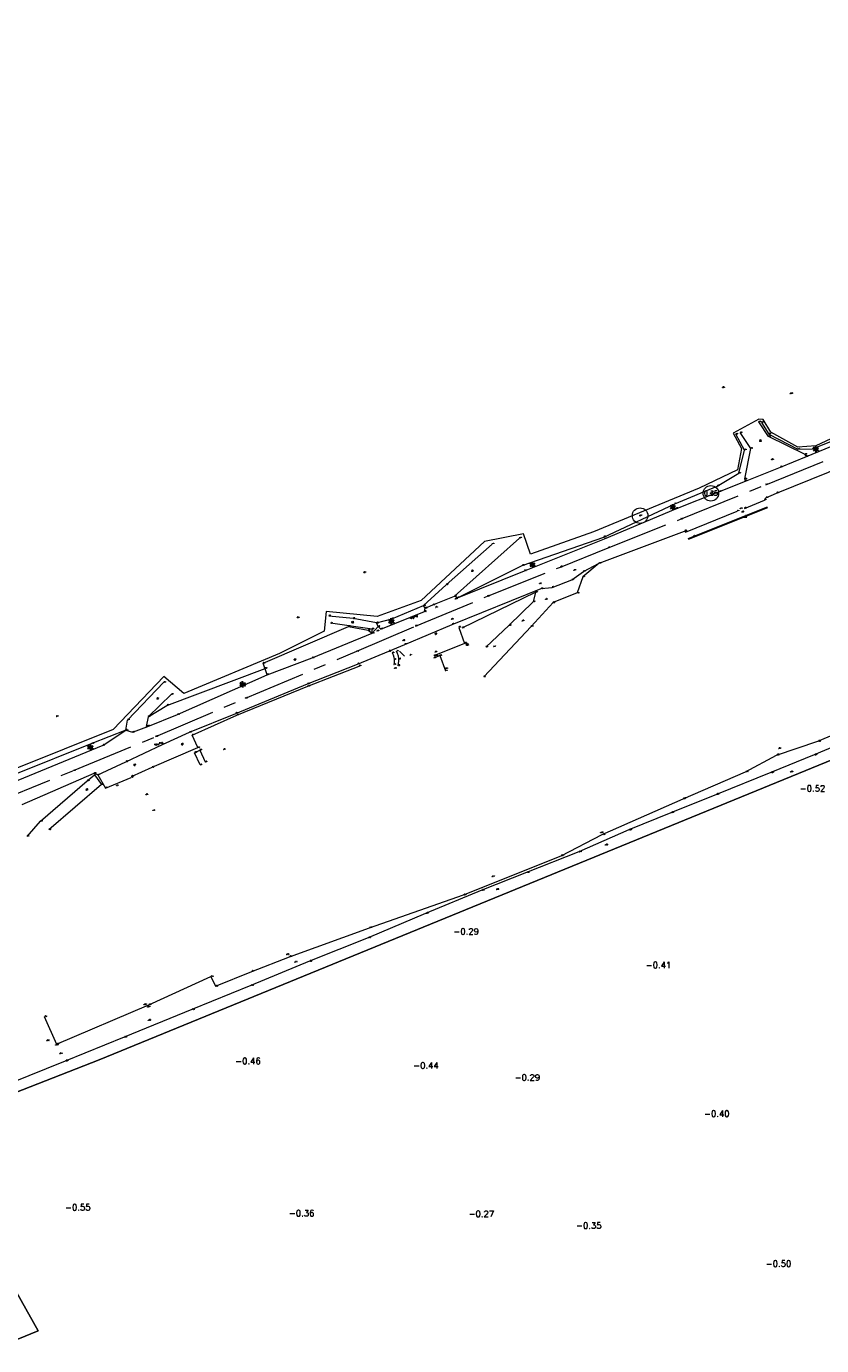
# Model space of a CAD drawing. Header units: metres. Extents: x 102665 to 103901, y 415762 to 419767.
# Tile 84 of 93: x 103405 to 103534, y 419426 to 419639. Entities that reach past the tile are written whole.
import ezdxf
from ezdxf.enums import TextEntityAlignment as Align

# ---------------------------------------------------------------- set-up
doc = ezdxf.new("R2010")
doc.units = ezdxf.units.M
doc.header["$MEASUREMENT"] = 0
doc.linetypes.add('AM-AS', pattern=[16, 10, -2, 2, -2])
for name, color, linetype, lineweight in [('B-BH-OG-TOPOGRAFIE_BEBOUWING-G', 7, 'Continuous', 30), ('B-GV-GR-BOOM-S', 90, 'Continuous', 13), ('B-WE-AM-AS-G', 10, 'AM-AS', 13), ('B-WE-GW-TALUD-G', 90, 'Continuous', 13), ('B-WE-IE-MEUBILAIR_WEGMEUBILAIR-S', 4, 'Continuous', 30), ('B-WE-IE-TERREINAFSCHEIDING_KUNSTMATIG_HEKWERK-G', 20, 'IE-TERREINAFSCHEIDING-KUNSTMATIG', 13), ('DTM 15-11-2017_terristrisch', 3, 'Continuous', 0), ('DTM-Boomdiameter', 96, 'Continuous', 0), ('DTM-Damwand Stuw of Sluis', 165, 'Continuous', 0), ('DTM-Dorpel', 20, 'Continuous', 0), ('DTM-Greppel', 104, 'Continuous', 0), ('DTM-Groentopogrens', 82, 'Continuous', 0), ('DTM-Grondslag', 135, 'Continuous', 0), ('DTM-Hoogtecijfer', 7, 'Continuous', 0), ('DTM-Kant-asfalt', 137, 'Continuous', 0), ('DTM-Meetpunt', 40, 'Continuous', 0), ('DTM-Muur', 11, 'Continuous', 0), ('DTM-Raster', 36, 'Continuous', 0), ('DTM-Trapgrens', 54, 'Continuous', 0), ('DTM-Voetpadgrens', 30, 'Continuous', 0), ('DTM_27-12-2009_terrestrisch', 97, 'Continuous', 0), ('meetpunt', 7, 'Continuous', 0), ('mp', 7, 'Continuous', 0)]:
    doc.layers.add(name, color=color, linetype=linetype, lineweight=lineweight)
doc.styles.add('LBD', font='txt.shx')
doc.styles.add('NLCS-ISO', font='arial.ttf')
doc.styles.add('null', font='NLCS.shx')
doc.styles.get("Standard").update_dxf_attribs({"font": 'txt.shx'})
doc.linetypes.add('IE-TERREINAFSCHEIDING-KUNSTMATIG', pattern='A,4,["R",null,S=0.7500000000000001,R=90,X=0,Y=0],4,-2', length=10)

# ---------------------------------------------------------------- blocks, each defined once
blk = doc.blocks.new('B-SIE-WEG_LICHTMAST-SO_1')
at = {"ltscale": 0.1}
for p, q in [((-1.096064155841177, 0.6328125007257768), (-2.192125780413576, 1.265625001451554)), ((8.349587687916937e-10, 1.265625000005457), (1.669846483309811e-09, 2.53125000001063)), ((1.096064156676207, 0.6328124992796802), (2.192125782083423, 1.26562499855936)), ((-1.096064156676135, -0.6328124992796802), (-2.192125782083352, -1.26562499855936)), ((-8.349587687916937e-10, -1.265625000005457), (-1.669775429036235e-09, -2.53125000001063)), ((1.096064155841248, -0.6328125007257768), (2.192125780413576, -1.265625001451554))]:
    blk.add_line(p, q, dxfattribs=at)
at = {"flags": 128}
for points in [[(-1.162672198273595, 0.4999999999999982), (1.162672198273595, 0.4999999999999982)], [(-1.162672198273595, -0.4999999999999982), (1.162672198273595, -0.4999999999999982)]]:
    blk.add_lwpolyline(points, dxfattribs=at)
at = {"ltscale": 0.1}
blk.add_circle((0, 0), 1.265625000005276, dxfattribs=at)
at = {"style": 'NLCS-ISO'}
blk.add_attdef('TYPE', text='', height=1.8, dxfattribs=at).set_placement((1.669846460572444e-09, 2.53125000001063), align=Align.BOTTOM_CENTER)
blk = doc.blocks.new('MP')
at = {"layer": 'mp', "color": 0, "linetype": 'ByBlock', "lineweight": -2, "elevation": -0.036, "flags": 128}
blk.add_lwpolyline([(-0.005000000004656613, -0.008660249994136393), (-0.01000000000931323, 0), (-0.005000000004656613, 0.008660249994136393), (0.005000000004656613, 0.008660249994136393), (0.01000000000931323, 0), (0.005000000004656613, -0.008660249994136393), (-0.005000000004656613, -0.008660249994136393)], close=True, dxfattribs=at)
blk = doc.blocks.new('SGR-BOOM_01')
at = {"ltscale": 0.1}
h = blk.add_hatch(color=256, dxfattribs=at)
edge = h.paths.add_edge_path()
edge.add_arc((7.366995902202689e-12, -5.115907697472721e-12), 0.15, 0, 360)
for centre, radius in [((0, 0), 2.5), ((7.366995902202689e-12, -5.115907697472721e-12), 0.04499999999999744)]:
    blk.add_circle(centre, radius)
blk.add_circle((7.366995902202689e-12, -5.115907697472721e-12), 0.15, dxfattribs=at)
blk = doc.blocks.new('dorpelhoogte')
at = {"layer": 'DTM-Dorpel', "color": 0, "flags": 128}
for points in [[(0, 0), (-0.4905382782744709, -0.371556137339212)], [(0, 0), (0.4905382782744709, -0.371556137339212)], [(-0.4905382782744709, -0.371556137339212), (0.4905382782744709, -0.371556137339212)]]:
    blk.add_lwpolyline(points, dxfattribs=at)

msp = doc.modelspace()

# ---------------------------------------------------------------- linework, layer by layer
at = {"layer": 'B-BH-OG-TOPOGRAFIE_BEBOUWING-G', "flags": 128}
msp.add_lwpolyline([(103524.846, 419561.022), (103512.061, 419555.892)], dxfattribs=at)
at = {"layer": 'B-WE-AM-AS-G'}
msp.add_polyline3d([(103399.973, 419513.298, 3.943), (103413.075, 419518.615, 3.953), (103426.309, 419524.093, 3.948), (103440.766, 419530.267, 3.959), (103458.708, 419537.836, 3.92), (103468.132, 419541.89, 3.916), (103479.725, 419546.691, 3.961), (103491.481, 419551.401, 3.996), (103499.187, 419554.523, 3.994), (103510.852, 419559.115, 3.952), (103524.554, 419564.654, 3.929), (103538.08, 419570.136, 3.889), (103551.907, 419575.833, 3.837), (103565.013, 419580.962, 3.816), (103570.711, 419583.0410000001, 3.838), (103573.763, 419584.252, 3.838), (103585.251, 419588.973, 3.824), (103595.175, 419593.178, 3.852), (103606.979, 419597.6000000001, 3.79)], dxfattribs=at)
at = {"layer": 'B-WE-GW-TALUD-G', "extrusion": (-0.2052107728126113, 0.5009209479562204, 0.8408131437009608), "elevation": 188929.1189851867, "flags": 128}
msp.add_lwpolyline([(-254783.5851179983, -293447.2552946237), (-254786.1241679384, -293446.9024569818), (-254791.6587012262, -293446.9173187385)], dxfattribs=at)
at = {"layer": 'B-WE-GW-TALUD-G', "extrusion": (0.1248656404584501, -0.3390331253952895, 0.9324511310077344), "elevation": -129316.0207038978, "flags": 128}
msp.add_lwpolyline([(242042.6426571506, 333755.3219769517), (242046.1375692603, 333756.0250013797), (242063.0286691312, 333756.1716954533)], dxfattribs=at)
at = {"layer": 'B-WE-GW-TALUD-G', "extrusion": (0.132335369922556, -0.3242632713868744, 0.9366646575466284), "elevation": -122345.0967994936, "flags": 128}
msp.add_lwpolyline([(254283.746739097, 327216.053004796), (254291.6302067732, 327216.3299676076), (254303.9608735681, 327216.3019345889), (254312.8217315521, 327216.1900585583)], dxfattribs=at)
at = {"layer": 'B-WE-GW-TALUD-G'}
for points in [[(103474.9, 419546.446, 3.847), (103485.353, 419551.649, 3.848), (103498.46, 419556.24, 3.883), (103509.901, 419561.5900000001, 3.767), (103516.734, 419564.461, 3.748), (103520.205, 419566.525, 3.591), (103521.141, 419570.254, 2.868), (103519.769, 419572.82, 2.094999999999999)], [(103497.734, 419552.026, 3.94), (103495.103, 419549.826, 3.687), (103494.199, 419547.238, 3.418), (103490.298, 419545.676, 3.615), (103486.796, 419541.853, 2.43), (103479.146, 419533.722, 0.817)], [(103475.692, 419541.615, 3.855), (103487.495, 419547.344, 3.866), (103487.105, 419545.808, 3.288), (103483.248, 419542.032, 2.240000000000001), (103479.473, 419538.522, 1.288)], [(103421.513, 419525.1010000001, 3.854), (103416.025, 419522.971, 3.882), (103403.725, 419518.022, 3.631), (103395.905, 419514.958, 3.703), (103393.97, 419515.067, 3.685), (103390.616, 419512.576, 3.844), (103389.92, 419511.784, 3.784), (103389.896, 419511.718, 3.797)]]:
    msp.add_polyline3d(points, dxfattribs=at)
at = {"layer": 'B-WE-IE-TERREINAFSCHEIDING_KUNSTMATIG_HEKWERK-G'}
for points in [[(103422.423, 419517.687, 3.628), (103425.723, 419519.14, 3.557), (103433.079, 419522.312, 3.422), (103432.183, 419524.344, 3.741)], [(103408.355, 419478.982, -0.241), (103410.327, 419474.544, -0.513), (103425.206, 419480.892, -0.266), (103435.19, 419485.43, -0.46)]]:
    msp.add_polyline3d(points, dxfattribs=at)
at = {"layer": 'DTM 15-11-2017_terristrisch'}
for points in [[(103226.1781359, 419381.6743332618, 0), (103234.990889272, 419376.2029653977, 0), (103248.1919563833, 419377.5040295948, 0), (103297.8253126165, 419395.9166649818, 0), (103330.0346066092, 419407.8654436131, 0), (103335.4570462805, 419400.9806051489, 0), (103345.4622719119, 419403.0168862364, 0), (103407.3761420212, 419428.3365870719, 0), (103392.1334040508, 419455.4658353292, 0), (103389.0204466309, 419461.0063225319, 0), (103417.2070605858, 419472.0406646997, 0), (103542.280515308, 419523.2362620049, 0), (103581.8801701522, 419539.4453607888, 0), (103586.4090883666, 419538.8536236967, 0), (103589.8089062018, 419537.4067836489, 0), (103593.0387331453, 419534.5982117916, 0), (103595.5083512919, 419532.4506973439, 0), (103598.7334280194, 419530.9385575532, 0), (103601.6232731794, 419530.5981246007, 0), (103611.227758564, 419536.5557012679, 0), (103611.227758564, 419539.7047060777, 0), (103590.4198109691, 419577.8823999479, 0), (103621.7423701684, 419591.6646972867, 0), (103623.9921561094, 419609.5092527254, 0)], [(103542.1010470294, 419575.3283405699, 0), (103532.6350000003, 419570.91025, 3.671), (103529.7029248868, 419570.7218261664, 4.658206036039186), (103525.3749185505, 419573.1147819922, 6.057854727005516), (103524.1220410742, 419575.1792150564, 6.650871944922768), (103523.4400951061, 419575.2268558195, 6.747757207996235), (103519.3114970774, 419572.9517612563, 7.308994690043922), (103520.655537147, 419570.5127412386, 7.308994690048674), (103520.0053374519, 419567.0601868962, 7.308994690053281), (103513.8214851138, 419564.1005044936, 7.30899469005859), (103496.80851913, 419557.0521528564, 7.308994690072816), (103486.6978555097, 419553.456981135, 7.308994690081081), (103485.5206341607, 419556.7676683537, 7.308994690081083), (103479.2668250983, 419555.4995788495, 7.308994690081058), (103469.0673715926, 419546.0160894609, 7.308994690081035), (103461.9975718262, 419543.450683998, 7.308994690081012), (103453.7408713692, 419544.2288164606, 7.308994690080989), (103453.4451504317, 419541.090945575, 7.308994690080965), (103446.2612721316, 419537.4687906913, 7.308994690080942), (103430.8345987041, 419531.0309603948, 7.308994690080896), (103427.6098671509, 419533.7556181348, 7.308994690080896), (103419.4823944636, 419525.223517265, 7.308994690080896), (103395.7079540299, 419515.7065924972, 7.308994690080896)]]:
    msp.add_polyline3d(points, dxfattribs=at)
at = {"layer": 'DTM-Damwand Stuw of Sluis', "extrusion": (-0.00236365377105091, -0.00165560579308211, 0.9999958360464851), "elevation": -935.3259886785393, "flags": 128}
msp.add_lwpolyline([(103474.8270460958, 419540.7124562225), (103475.788038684, 419538.1324526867), (103470.8330170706, 419536.1464499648)], dxfattribs=at)
at = {"layer": 'DTM-Damwand Stuw of Sluis', "extrusion": (-0.003763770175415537, 0.003717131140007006, 0.9999860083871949), "elevation": 1174.058493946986, "flags": 128}
msp.add_lwpolyline([(103465.6682219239, 419535.5882556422), (103464.8612050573, 419536.3852611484)], dxfattribs=at)
at = {"layer": 'DTM-Greppel'}
msp.add_polyline3d([(103540.305, 419524.462, -0.66), (103532.38, 419521.14, -0.67), (103525.4, 419518.296, -0.6870000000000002), (103516.602, 419514.784, -0.647), (103509.289, 419511.823, -0.5880000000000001), (103502.532, 419509.05, -0.551), (103494.45, 419505.516, -0.526), (103486.038, 419502.185, -0.482), (103478.834, 419499.327, -0.464), (103469.78, 419495.599, -0.529), (103460.504, 419491.674, -0.54), (103451.053, 419487.89, -0.564), (103441.63, 419483.975, -0.5920000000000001), (103432.128, 419480.113, -0.636), (103421.215, 419475.6550000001, -0.638), (103411.751, 419471.8290000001, -0.649), (103402.83, 419468.232, -0.66)], dxfattribs=at)
at = {"layer": 'DTM-Groentopogrens'}
msp.add_polyline3d([(103435.19, 419485.43, -0.46), (103435.919, 419483.873, -0.1), (103441.779, 419486.263, -0.373), (103447.835, 419488.623, -0.334), (103460.741, 419493.306, -0.332), (103475.861, 419498.577, -0.328), (103491.616, 419504.908, -0.27), (103498.23, 419508.297, -0.233), (103511.239, 419514.072, -0.448), (103521.314, 419518.436, -0.463), (103526.311, 419521.113, -0.5550000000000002), (103532.975, 419523.339, -0.504), (103548.191, 419529.751, -0.386), (103560.956, 419535.01, -0.481)], dxfattribs=at)
at = {"layer": 'DTM-Kant-asfalt'}
for points in [[(103524.372, 419562.1770000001, 3.908), (103524.599, 419562.556, 3.89), (103526.317, 419563.3290000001, 3.887), (103534.685, 419566.689, 3.873), (103536.398, 419567.521, 3.876), (103547.082, 419571.751, 3.814), (103555.782, 419575.419, 3.816), (103564.575, 419578.821, 3.771)], [(103403.243, 419516.712, 3.892), (103417.829, 419522.7150000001, 3.918), (103421.513, 419525.1010000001, 3.854), (103422.559, 419524.799, 3.9), (103425.022, 419525.736, 3.879), (103429.828, 419527.6550000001, 3.924), (103444.249, 419534.063, 3.926), (103451.522, 419536.769, 3.903), (103461.184, 419540.745, 3.848), (103462.138, 419541.8290000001, 3.759), (103462.576, 419541.422, 3.864), (103469.583, 419544.217, 3.862), (103469.698, 419544.777, 3.846), (103470.956, 419545.304, 3.842), (103474.455, 419546.707, 3.723), (103474.9, 419546.446, 3.847), (103485.686, 419550.801, 3.899), (103498.584, 419555.948, 3.949), (103510.098, 419560.794, 3.88), (103517.108, 419563.573, 3.863), (103521.276, 419565.2640000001, 3.87), (103526.932, 419567.509, 3.844), (103531.113, 419569.219, 3.829), (103538.06, 419572.034, 3.803)], [(103404.815, 419513.159, 3.847), (103416.397, 419518.184, 3.914), (103416.986, 419517.931, 3.792), (103421.521, 419520.042, 3.815), (103427.414, 419522.831, 3.868), (103431.771, 419524.787, 3.902), (103439.197, 419527.827, 3.892), (103450.759, 419532.587, 3.855), (103458.831, 419535.778, 3.842), (103463.882, 419537.843, 3.818), (103466.413, 419538.945, 3.792), (103474.054, 419542.159, 3.853), (103488.394, 419547.922, 3.922), (103490.148, 419548.119, 3.851), (103493.318, 419549.347, 3.83), (103495.202, 419550.699, 3.926), (103497.734, 419552.026, 3.94), (103511.495, 419557.21, 3.878), (103511.639, 419557.022, 3.831)]]:
    msp.add_polyline3d(points, dxfattribs=at)
at = {"layer": 'DTM-Muur', "extrusion": (-0.01241239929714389, -0.005025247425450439, 0.9999103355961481), "elevation": -3389.481942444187, "flags": 128}
msp.add_lwpolyline([(103513.1917882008, 419549.1245084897), (103516.4451209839, 419550.4415251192)], dxfattribs=at)
at = {"layer": 'DTM-Muur', "extrusion": (-0.007740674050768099, -0.003160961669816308, 0.9999650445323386), "elevation": -2123.62265671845, "flags": 128}
msp.add_lwpolyline([(103508.5674702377, 419552.4053318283), (103516.8718020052, 419555.7963487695)], dxfattribs=at)
at = {"layer": 'DTM-Raster', "color": 36}
msp.add_polyline3d([(103523.85, 419574.703, 2.159), (103525.072, 419572.832, 2.736000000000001), (103529.735, 419570.398, 3.481), (103532.101, 419570.439, 3.697), (103543.316, 419574.97, 3.581), (103542.847, 419576.576, 2.8)], dxfattribs=at)
at = {"layer": 'DTM-Trapgrens', "extrusion": (0.2048546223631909, -0.5365938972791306, 0.8185973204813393), "elevation": -203921.0784039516, "flags": 128}
msp.add_lwpolyline([(246298.6442289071, 290638.1779986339), (246299.6349247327, 290638.1867038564), (246299.6244730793, 290634.991887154)], dxfattribs=at)
at = {"layer": 'DTM-Trapgrens'}
for points in [[(103464.393, 419537.577, 3.78), (103464.5516165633, 419537.2385874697, 3.611666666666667), (103464.6610095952, 419536.8812145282, 3.443333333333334), (103464.719, 419536.512, 3.275), (103464.7281886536, 419536.2402223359, 3.111333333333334), (103464.7094561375, 419535.9689353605, 2.947666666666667), (103464.663, 419535.701, 2.784), (103464.663, 419535.701, 2.784)], [(103465.357, 419535.51, 2.8), (103465.4282856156, 419535.8742016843, 2.954), (103465.4594094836, 419536.2440067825, 3.108), (103465.45, 419536.615, 3.262), (103465.3883050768, 419537.0418260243, 3.432), (103465.2730187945, 419537.4573928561, 3.602), (103465.106, 419537.855, 3.772)], [(103433.474, 419519.527, 2.456), (103432.575, 419521.493, 3.68), (103433.414, 419521.9160000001, 3.688), (103434.265, 419520.01, 2.583000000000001)]]:
    msp.add_polyline3d(points, dxfattribs=at)
at = {"layer": 'DTM-Voetpadgrens', "extrusion": (0.1285588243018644, 0.1150819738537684, 0.9850019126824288), "elevation": 61588.48460760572, "flags": 128}
msp.add_lwpolyline([(243581.50955166, -351569.7782435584), (243581.5095516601, -351584.023933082)], dxfattribs=at)
at = {"layer": 'DTM-Voetpadgrens', "extrusion": (0.286398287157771, -0.01435357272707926, 0.9580031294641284), "elevation": 23601.75227448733, "flags": 128}
msp.add_lwpolyline([(424175.9497583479, -78835.52924475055), (424177.618043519, -78835.70012069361), (424183.9882882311, -78841.5029282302)], dxfattribs=at)
at = {"layer": 'DTM-Voetpadgrens', "extrusion": (0.2209283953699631, 0.1219507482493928, 0.9676356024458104), "elevation": 74014.71780357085, "flags": 128}
msp.add_lwpolyline([(317307.4964339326, -283798.3153143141), (317306.1652395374, -283793.0726295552), (317304.9302457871, -283792.0423211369)], dxfattribs=at)
at = {"layer": 'DTM-Voetpadgrens', "extrusion": (0.01488721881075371, -0.08508610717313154, 0.9962623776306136), "elevation": -34151.77851184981, "flags": 128}
msp.add_lwpolyline([(174172.6713200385, 393938.9597741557), (174173.527583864, 393936.6328108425), (174177.8847353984, 393937.6284269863)], dxfattribs=at)
at = {"layer": 'DTM-Voetpadgrens'}
for points in [[(103531.113, 419569.219, 3.829), (103530.912, 419569.556, 3.756), (103525.024, 419572.418, 2.804), (103523.421, 419574.772, 2.178)], [(103521.276, 419565.2640000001, 3.87), (103521.179, 419565.594, 3.807), (103522.147, 419570.505, 2.896), (103520.455, 419573.059, 2.239)], [(103469.698, 419544.777, 3.846), (103469.46, 419545.188, 3.798), (103473.09, 419548.546, 3.564), (103480.504, 419555.105, 1.773)], [(103444.249, 419534.063, 3.926), (103443.594, 419535.912, 3.941), (103457.34, 419541.8020000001, 3.857), (103460.526, 419541.216, 3.883), (103461.184, 419540.745, 3.848), (103461.145, 419541.399, 3.678), (103454.474, 419542.346, 1.694)], [(103462.138, 419541.8290000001, 3.759), (103461.882, 419542.391, 3.615), (103458.094, 419543.103, 2.497), (103454.173, 419543.51, 1.559)], [(103405.605, 419508.019, 1.15), (103407.746, 419510.451, 1.447), (103415.283, 419516.9650000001, 3.449), (103416.452, 419517.951, 3.771), (103417.588, 419516.363, 3.589), (103409.112, 419509.087, 1.318)]]:
    msp.add_polyline3d(points, dxfattribs=at)
at = {"layer": 'DTM_27-12-2009_terrestrisch'}
for points in [[(103781.8674046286, 419662.0614289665, 0), (103647.7619839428, 419603.0956102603, 0), (103652.0288432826, 419619.4417904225, 0), (103641.9488110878, 419615.5205477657, 0), (103642.9870553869, 419629.4558635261, 0), (103642.2766083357, 419631.5648387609, 0), (103629.6475763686, 419631.8583342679, 0), (103627.8428580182, 419615.5498080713, 0), (103624.4292827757, 419612.9763963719, 0), (103621.7423701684, 419591.6646972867, 0), (103590.4198109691, 419577.8823999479, 0), (103611.227758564, 419539.7047060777, 0), (103611.227758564, 419536.5557012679, 0), (103601.6232731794, 419530.5981246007, 0), (103598.7334280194, 419530.9385575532, 0), (103595.5083512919, 419532.4506973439, 0), (103593.0387331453, 419534.5982117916, 0), (103589.8089062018, 419537.4067836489, 0), (103586.4090883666, 419538.8536236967, 0), (103581.8801701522, 419539.4453607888, 0), (103542.280515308, 419523.2362620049, 0), (103417.2070605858, 419472.0406646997, 0), (103389.0204466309, 419461.0063225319, 0)], [(103392.1334040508, 419455.4658353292, 0), (103407.3761420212, 419428.3365870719, 0), (103345.4622719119, 419403.0168862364, 0)]]:
    msp.add_polyline3d(points, dxfattribs=at)

# ---------------------------------------------------------------- block references
at = {"layer": 'B-GV-GR-BOOM-S', "xscale": 0.5, "yscale": 0.5, "zscale": 0.5}
for p in [(103515.721, 419563.29, 3.777), (103504.323, 419559.69, 3.866)]:
    msp.add_blockref('SGR-BOOM_01', p, dxfattribs=at)
at = {"layer": 'B-WE-IE-MEUBILAIR_WEGMEUBILAIR-S', "xscale": 0.2, "yscale": 0.2, "zscale": 0.2}
for p in [(103532.635, 419570.404, 3.671), (103509.587, 419561.053, 3.888), (103486.999, 419551.759, 3.925), (103464.254, 419542.643, 3.792), (103440.307, 419532.498, 3.961), (103415.78, 419522.369, 3.932)]:
    msp.add_blockref('B-SIE-WEG_LICHTMAST-SO_1', p, dxfattribs=at)
at = {"layer": 'DTM-Dorpel', "xscale": 0.5, "yscale": 0.5, "zscale": 0.5}
msp.add_blockref('dorpelhoogte', (103521.266, 419559.603, 3.494), dxfattribs=at)
at = {"layer": 'DTM-Grondslag', "xscale": 2.5, "yscale": 2.5, "zscale": 2.5}
for p in [(103467.923, 419543.324, 3.895), (103426.82, 419522.899, 3.904)]:
    msp.add_blockref('MP', p, dxfattribs=at)
at = {"layer": 'DTM-Meetpunt', "xscale": 2.5, "yscale": 2.5, "zscale": 2.5}
for p in [(103517.621, 419580.285, 0.531), (103528.479, 419579.353, -0.048), (103525.509, 419568.716, 3.628), (103520.479, 419560.821, 3.906), (103520.738, 419560.266, 3.363), (103512.93, 419556.379, 3.315), (103493.663, 419550.872, 3.972), (103459.841, 419550.5030000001, 0.27), (103488.129, 419548.713, 3.961), (103471.393, 419544.893, 3.893), (103474.549, 419546.245, 3.845), (103489.098, 419546.201, 3.634), (103449.114, 419543.24, 0.431), (103473.935, 419542.985, 3.887), (103485.327, 419542.732, 2.552), (103461.965, 419541.11, 3.876), (103466.132, 419539.532, 3.86), (103476.321, 419538.962, 3.997), (103476.399, 419538.799, 2.275), (103480.755, 419538.569, 1.373), (103467.264, 419537.211, 3.711), (103471.284, 419537.691, 3.827), (103471.423, 419537.116, 3.977), (103464.778, 419535.098, 2.717), (103473.036, 419535.02, 0.9680000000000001), (103410.304, 419527.33, 0.381), (103437.205, 419522.008, 1.658), (103526.618, 419522.176, -0.49), (103528.536, 419518.383, -0.5520000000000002), (103420.019, 419516.199, 2.713), (103424.745, 419514.74, 2.533), (103425.847, 419512.1770000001, 1.784), (103497.959, 419508.597, -0.319), (103498.735, 419506.63, -0.463), (103480.488, 419501.521, -0.172), (103481.15, 419499.4540000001, -0.397), (103447.362, 419488.982, -0.207), (103448.713, 419487.755, -0.302), (103424.416, 419480.913, -0.394), (103424.995, 419480.528, -0.308), (103425.123, 419478.394, -0.398), (103408.762, 419475.108, -0.459), (103410.199, 419474.39, -0.515), (103410.861, 419473.021, -0.437)]:
    msp.add_blockref('MP', p, dxfattribs=at)
at = {"layer": 'meetpunt', "xscale": 0.5, "yscale": 0.5, "zscale": 0.5}
for p in [(103523.558, 419571.747, 2.816), (103477.153, 419550.794, 2.819), (103457.905, 419542.497, 2.558), (103471.281, 419540.631, 3.852), (103448.6, 419536.494, 3.928), (103426.476, 419530.2260000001, 2.805), (103430.439, 419522.842, 3.684), (103422.764, 419519.517, 3.752), (103415.068, 419515.554, 3.162)]:
    msp.add_blockref('MP', p, dxfattribs=at)

# ---------------------------------------------------------------- texts
at = {"layer": 'B-GV-GR-BOOM-S'}
for s, p in [('3.78', (103515.721, 419563.29)), ('3.87', (103504.323, 419559.69))]:
    msp.add_text(s, height=0.1, dxfattribs=at).set_placement(p, align=Align.BOTTOM_LEFT)
at = {"layer": 'B-WE-AM-AS-G'}
for s, p in [('3.93', (103524.554, 419564.654)), ('3.95', (103510.852, 419559.115)), ('3.99', (103499.187, 419554.523)), ('4.00', (103491.481, 419551.401)), ('3.96', (103479.725, 419546.691)), ('3.92', (103468.132, 419541.89)), ('3.92', (103458.708, 419537.836)), ('3.96', (103440.766, 419530.267)), ('3.95', (103426.309, 419524.093)), ('3.95', (103413.075, 419518.615))]:
    msp.add_text(s, height=0.1, dxfattribs=at).set_placement(p, align=Align.BOTTOM_LEFT)
at = {"layer": 'B-WE-GW-TALUD-G'}
for s, p in [('2.10', (103519.769, 419572.82)), ('2.87', (103521.141, 419570.254)), ('3.59', (103520.205, 419566.525)), ('3.75', (103516.734, 419564.461)), ('3.77', (103509.901, 419561.59)), ('3.88', (103498.46, 419556.24)), ('3.85', (103485.353, 419551.649)), ('3.94', (103497.734, 419552.026)), ('3.69', (103495.103, 419549.826)), ('3.85', (103474.9, 419546.446)), ('3.87', (103487.495, 419547.344)), ('3.42', (103494.199, 419547.238)), ('3.80', (103469.46, 419545.188)), ('3.29', (103487.105, 419545.808)), ('3.62', (103490.298, 419545.676)), ('3.62', (103461.882, 419542.391)), ('3.81', (103464.344, 419543.079)), ('3.86', (103475.692, 419541.615)), ('2.24', (103483.248, 419542.032)), ('2.43', (103486.796, 419541.853)), ('1.29', (103479.473, 419538.522)), ('3.94', (103443.927, 419535.075)), ('3.79', (103459.054, 419535.449)), ('0.82', (103479.146, 419533.722)), ('3.83', (103450.81, 419532.199)), ('3.89', (103428.124, 419529.109)), ('3.84', (103439.384, 419527.563)), ('3.85', (103421.513, 419525.101)), ('3.88', (103416.025, 419522.971))]:
    msp.add_text(s, height=0.1, dxfattribs=at).set_placement(p, align=Align.BOTTOM_LEFT)
at = {"layer": 'B-WE-IE-MEUBILAIR_WEGMEUBILAIR-S'}
for s, p in [('3.67', (103532.635, 419570.404)), ('3.89', (103509.587, 419561.053)), ('3.93', (103486.999, 419551.759)), ('3.79', (103464.254, 419542.643)), ('3.96', (103440.307, 419532.498)), ('3.93', (103415.78, 419522.369))]:
    msp.add_text(s, height=0.1, dxfattribs=at).set_placement(p, align=Align.BOTTOM_LEFT)
at = {"layer": 'B-WE-IE-TERREINAFSCHEIDING_KUNSTMATIG_HEKWERK-G'}
for s, p in [('3.74', (103432.183, 419524.344)), ('3.42', (103433.079, 419522.312)), ('3.56', (103425.723, 419519.14)), ('3.63', (103422.423, 419517.687)), ('-0.46', (103435.19, 419485.43)), ('-0.27', (103425.206, 419480.892)), ('-0.24', (103408.355, 419478.982)), ('-0.51', (103410.327, 419474.544))]:
    msp.add_text(s, height=0.1, dxfattribs=at).set_placement(p, align=Align.BOTTOM_LEFT)
at = {"layer": 'DTM-Boomdiameter', "style": 'LBD'}
msp.add_text('0.35', height=0.75, dxfattribs=at).set_placement((103515.721, 419563.29, 3.777), align=Align.MIDDLE_CENTER)
at = {"layer": 'DTM-Damwand Stuw of Sluis'}
for s, p in [('3.85', (103475.107, 419541.686)), ('3.85', (103476.068, 419539.106)), ('3.83', (103471.113, 419537.12))]:
    msp.add_text(s, height=0.1, dxfattribs=at).set_placement(p, align=Align.BOTTOM_LEFT)
at = {"layer": 'DTM-Dorpel'}
msp.add_text('3.49', height=0.1, dxfattribs=at).set_placement((103521.266, 419559.603), align=Align.BOTTOM_LEFT)
at = {"layer": 'DTM-Greppel'}
for s, p in [('-0.67', (103532.38, 419521.14)), ('-0.69', (103525.4, 419518.296)), ('-0.65', (103516.602, 419514.784)), ('-0.59', (103509.289, 419511.823)), ('-0.55', (103502.532, 419509.05)), ('-0.53', (103494.45, 419505.516)), ('-0.48', (103486.038, 419502.185)), ('-0.46', (103478.834, 419499.327)), ('-0.53', (103469.78, 419495.599)), ('-0.54', (103460.504, 419491.674)), ('-0.56', (103451.053, 419487.89)), ('-0.59', (103441.63, 419483.975)), ('-0.64', (103432.128, 419480.113)), ('-0.64', (103421.215, 419475.655)), ('-0.65', (103411.751, 419471.829))]:
    msp.add_text(s, height=0.1, dxfattribs=at).set_placement(p, align=Align.BOTTOM_LEFT)
at = {"layer": 'DTM-Groentopogrens'}
for s, p in [('-0.50', (103532.975, 419523.339)), ('-0.56', (103526.311, 419521.113)), ('-0.46', (103521.314, 419518.436)), ('-0.45', (103511.239, 419514.072)), ('-0.23', (103498.23, 419508.297)), ('-0.27', (103491.616, 419504.908)), ('-0.33', (103475.861, 419498.577)), ('-0.33', (103460.741, 419493.306)), ('-0.33', (103447.835, 419488.623)), ('-0.37', (103441.779, 419486.263)), ('-0.10', (103435.919, 419483.873))]:
    msp.add_text(s, height=0.1, dxfattribs=at).set_placement(p, align=Align.BOTTOM_LEFT)
at = {"layer": 'DTM-Grondslag'}
for s, p in [('9010', (103467.923, 419543.324)), ('9011', (103426.82, 419522.899))]:
    msp.add_text(s, height=0.2, dxfattribs=at).set_placement(p, align=Align.TOP_RIGHT)
for p in [(103467.923, 419543.324), (103426.82, 419522.899)]:
    msp.add_text('3.90', height=0.2, dxfattribs=at).set_placement(p, align=Align.BOTTOM_LEFT)
at = {"layer": 'DTM-Hoogtecijfer'}
for s, p in [('0.53', (103517.621, 419580.285)), ('-0.05', (103528.479, 419579.353)), ('2.82', (103523.558, 419571.747)), ('3.63', (103525.509, 419568.716)), ('3.91', (103520.479, 419560.821)), ('3.36', (103520.738, 419560.266)), ('3.32', (103512.93, 419556.379)), ('2.82', (103477.153, 419550.794)), ('3.97', (103493.663, 419550.872)), ('0.27', (103459.841, 419550.503)), ('3.96', (103488.129, 419548.713)), ('3.89', (103471.393, 419544.893)), ('3.85', (103474.549, 419546.245)), ('3.63', (103489.098, 419546.201)), ('0.43', (103449.114, 419543.24)), ('2.56', (103457.905, 419542.497)), ('3.89', (103473.935, 419542.985)), ('2.55', (103485.327, 419542.732)), ('3.88', (103461.965, 419541.11)), ('3.85', (103471.281, 419540.631)), ('3.86', (103466.132, 419539.532)), ('4.00', (103476.321, 419538.962)), ('2.28', (103476.399, 419538.799)), ('1.37', (103480.755, 419538.569)), ('3.93', (103448.6, 419536.494)), ('3.71', (103467.264, 419537.211)), ('3.83', (103471.284, 419537.691)), ('3.98', (103471.423, 419537.116)), ('2.72', (103464.778, 419535.098)), ('0.97', (103473.036, 419535.02)), ('2.81', (103426.476, 419530.226)), ('0.38', (103410.304, 419527.33)), ('3.68', (103430.439, 419522.842)), ('1.66', (103437.205, 419522.008)), ('-0.49', (103526.618, 419522.176)), ('3.75', (103422.764, 419519.517)), ('-0.55', (103528.536, 419518.383)), ('3.16', (103415.068, 419515.554)), ('2.71', (103420.019, 419516.199)), ('2.53', (103424.745, 419514.74)), ('1.78', (103425.847, 419512.177)), ('-0.32', (103497.959, 419508.597)), ('-0.46', (103498.735, 419506.63)), ('-0.17', (103480.488, 419501.521)), ('-0.40', (103481.15, 419499.454)), ('-0.21', (103447.362, 419488.982)), ('-0.30', (103448.713, 419487.755)), ('-0.39', (103424.416, 419480.913)), ('-0.31', (103424.995, 419480.528)), ('-0.40', (103425.123, 419478.394)), ('-0.46', (103408.762, 419475.108)), ('-0.52', (103410.199, 419474.39)), ('-0.44', (103410.861, 419473.021))]:
    msp.add_text(s, height=0.1, dxfattribs=at).set_placement(p, align=Align.BOTTOM_LEFT)
for s, p in [('BSS', (103523.558, 419571.747)), ('BSS', (103477.153, 419550.794)), ('GSS', (103457.905, 419542.497)), ('GRK', (103471.281, 419540.631)), ('TEG', (103448.6, 419536.4940000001)), ('BSS', (103426.476, 419530.2260000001)), ('TEG', (103430.439, 419522.8420000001)), ('TEG', (103422.764, 419519.517)), ('GSS', (103415.068, 419515.5540000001))]:
    msp.add_text(s, height=0.1, dxfattribs=at).set_placement(p, align=Align.TOP_LEFT)
at = {"layer": 'DTM-Hoogtecijfer', "linetype": 'Continuous', "lineweight": 0}
for s, p in [('-0.52', (103530.0395778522, 419515.2339653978)), ('-0.29', (103474.2515778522, 419492.1929653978)), ('-0.41', (103505.2335778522, 419486.7969653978)), ('-0.46', (103439.1145778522, 419471.3239653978)), ('-0.44', (103467.7905778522, 419470.6039653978)), ('-0.29', (103484.1155778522, 419468.6699653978)), ('-0.40', (103514.6215778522, 419462.8439653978)), ('-0.55', (103411.7085778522, 419447.7649653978)), ('-0.36', (103447.7555778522, 419446.8079653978)), ('-0.27', (103476.7045778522, 419446.7019653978)), ('-0.35', (103494.0125778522, 419444.8209653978)), ('-0.50', (103524.5675778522, 419438.6829653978))]:
    msp.add_text(s, height=1, dxfattribs=at).set_placement(p)
at = {"layer": 'DTM-Kant-asfalt'}
for s, p in [('3.84', (103526.932, 419567.509)), ('3.86', (103517.108, 419563.573)), ('3.89', (103524.599, 419562.556)), ('3.89', (103526.317, 419563.329)), ('3.88', (103510.098, 419560.794)), ('3.88', (103511.495, 419557.21)), ('3.95', (103498.584, 419555.948)), ('3.90', (103485.686, 419550.801)), ('3.93', (103495.202, 419550.699)), ('3.83', (103493.318, 419549.347)), ('3.92', (103488.394, 419547.922)), ('3.85', (103490.148, 419548.119)), ('3.84', (103470.956, 419545.304)), ('3.86', (103469.583, 419544.217)), ('3.85', (103461.184, 419540.745)), ('3.86', (103462.576, 419541.422)), ('3.85', (103474.054, 419542.159)), ('3.79', (103466.413, 419538.945)), ('3.90', (103451.522, 419536.769)), ('3.82', (103463.882, 419537.843)), ('3.84', (103458.831, 419535.778)), ('3.86', (103450.759, 419532.587)), ('3.92', (103429.828, 419527.655)), ('3.89', (103439.197, 419527.827)), ('3.88', (103425.022, 419525.736)), ('3.90', (103422.559, 419524.799)), ('3.90', (103431.771, 419524.787)), ('3.92', (103417.829, 419522.715)), ('3.87', (103427.414, 419522.831)), ('3.82', (103421.521, 419520.042)), ('3.91', (103416.397, 419518.184))]:
    msp.add_text(s, height=0.1, dxfattribs=at).set_placement(p, align=Align.BOTTOM_LEFT)
at = {"layer": 'DTM-Muur'}
for s, p in [('3.91', (103524.372, 419562.177)), ('3.91', (103519.943, 419560.413)), ('3.86', (103521.119, 419560.86)), ('3.83', (103511.639, 419557.022))]:
    msp.add_text(s, height=0.1, dxfattribs=at).set_placement(p, align=Align.BOTTOM_LEFT)
at = {"layer": 'DTM-Raster', "color": 36}
for s, p in [('2.16', (103523.85, 419574.703)), ('2.74', (103525.072, 419572.832)), ('3.48', (103529.735, 419570.398)), ('3.70', (103532.101, 419570.439))]:
    msp.add_text(s, height=0.1, dxfattribs=at).set_placement(p, align=Align.BOTTOM_LEFT)
at = {"layer": 'DTM-Trapgrens'}
for s, p in [('3.78', (103464.393, 419537.577)), ('3.28', (103464.719, 419536.512)), ('3.77', (103465.106, 419537.855)), ('3.26', (103465.45, 419536.615)), ('3.98', (103471.127, 419536.774)), ('3.98', (103472.05, 419537.134)), ('2.78', (103464.663, 419535.701)), ('2.80', (103465.357, 419535.51)), ('2.15', (103472.973, 419534.687)), ('3.68', (103432.575, 419521.493)), ('3.69', (103433.414, 419521.916)), ('2.46', (103433.474, 419519.527)), ('2.58', (103434.265, 419520.01))]:
    msp.add_text(s, height=0.1, dxfattribs=at).set_placement(p, align=Align.BOTTOM_LEFT)
at = {"layer": 'DTM-Voetpadgrens'}
for s, p in [('2.18', (103523.421, 419574.772)), ('2.24', (103520.455, 419573.059)), ('2.80', (103525.024, 419572.418)), ('2.90', (103522.147, 419570.505)), ('3.76', (103530.912, 419569.556)), ('3.83', (103531.113, 419569.219)), ('3.81', (103521.179, 419565.594)), ('3.87', (103521.276, 419565.264)), ('1.77', (103480.504, 419555.105)), ('1.27', (103484.91, 419556.066)), ('3.56', (103473.09, 419548.546)), ('3.72', (103474.455, 419546.707)), ('3.85', (103469.698, 419544.777)), ('1.56', (103454.173, 419543.51)), ('1.69', (103454.474, 419542.346)), ('2.50', (103458.094, 419543.103)), ('3.86', (103457.34, 419541.802)), ('3.88', (103460.526, 419541.216)), ('3.68', (103461.145, 419541.399)), ('3.76', (103462.138, 419541.829)), ('3.94', (103443.594, 419535.912)), ('3.93', (103444.249, 419534.063)), ('2.14', (103427.631, 419532.843)), ('2.31', (103428.869, 419530.903)), ('3.81', (103421.76, 419526.759)), ('3.89', (103424.795, 419525.723)), ('3.63', (103425.071, 419527.286)), ('3.45', (103415.283, 419516.965)), ('3.77', (103416.452, 419517.951)), ('3.79', (103416.986, 419517.931)), ('3.68', (103422.35, 419517.523)), ('3.59', (103417.588, 419516.363)), ('3.59', (103418.229, 419515.795)), ('1.45', (103407.746, 419510.451)), ('1.32', (103409.112, 419509.087)), ('1.15', (103405.605, 419508.019))]:
    msp.add_text(s, height=0.1, dxfattribs=at).set_placement(p, align=Align.BOTTOM_LEFT)

doc.saveas('drawing.dxf')
